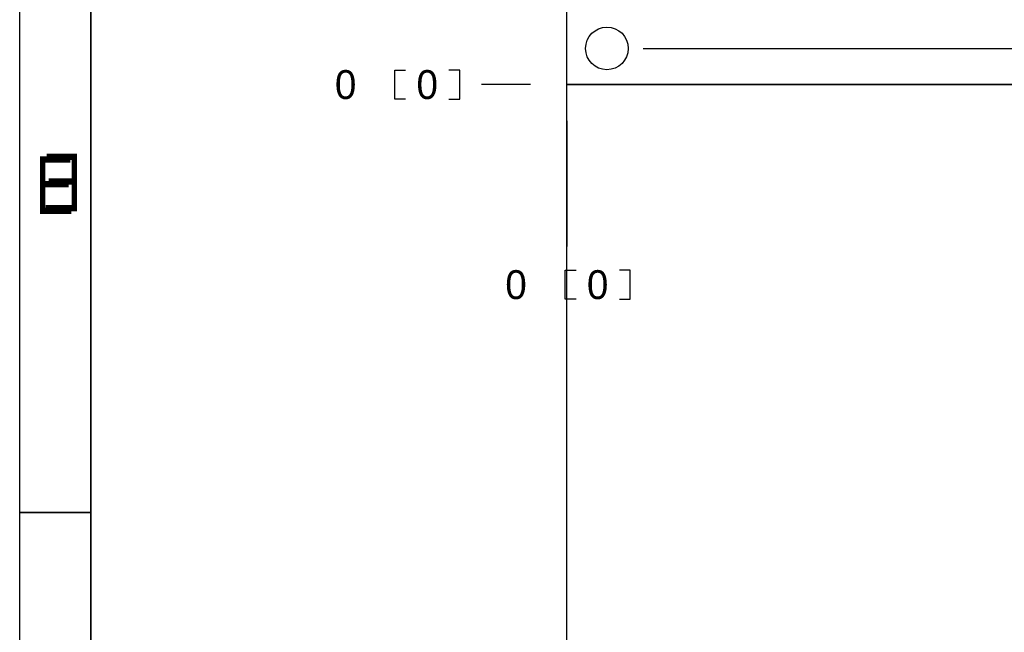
# Model space of a CAD drawing. Extents: x -38 to 372, y -82 to 205.
# Tile 13 of 34: x -38 to 31, y -39 to 5. Entities that reach past the tile are written whole.
import ezdxf

# ---------------------------------------------------------------- set-up
doc = ezdxf.new("R2010")
doc.units = 0
for name, color, linetype in [('BOARD_GEOMETRY_DIMENSION', 2, 'CONTINUOUS'), ('BOARD_GEOMETRY_OUTLINE', 3, 'CONTINUOUS'), ('BOARD_GEOMETRY_SILKSCREEN_B', 1, 'CONTINUOUS'), ('PIN_B', 5, 'CONTINUOUS')]:
    doc.layers.add(name, color=color, linetype=linetype)

msp = doc.modelspace()

# ---------------------------------------------------------------- linework, layer by layer
at = {"layer": 'BOARD_GEOMETRY_DIMENSION'}
msp.add_lwpolyline([(-38.48354, -81.604612), (-38.48354, 205.395322), (371.516402, 205.395322), (371.516402, -81.604612)], close=True, dxfattribs=at)
for points in [[(-33.48355, 200.395332), (-33.48355, -76.604368)], [(5.37337, 2.54381), (119.8118, 2.54381)], [(-11.3284, -1.016), (-12.0904, -1.016), (-12.0904, 1.016), (-11.3284, 1.016)], [(-8.2804, -1.016), (-7.5184, -1.016), (-7.5184, 1.016), (-8.2804, 1.016)], [(-2.54, 0), (-5.9944, 0)], [(0, -2.54), (0, -11.3792)], [(0.6604, -15.0876), (-0.1016, -15.0876), (-0.1016, -13.0556), (0.6604, -13.0556)], [(3.7084, -15.0876), (4.4704, -15.0876), (4.4704, -13.0556), (3.7084, -13.0556)], [(-33.48355, -30.104588), (-38.48354, -30.104588)]]:
    msp.add_lwpolyline(points, dxfattribs=at)
at = {"layer": 'BOARD_GEOMETRY_OUTLINE'}
for points in [[(0, 0), (0, 58.49874), (99.9998, 58.49874), (99.9998, 0)], [(99.9998, 0), (99.9998, -58.49874), (0, -58.49874), (0, 0)]]:
    msp.add_lwpolyline(points, close=True, dxfattribs=at)
at = {"layer": 'BOARD_GEOMETRY_SILKSCREEN_B'}
msp.add_lwpolyline([(-38.48354, -81.604612), (-38.48354, 205.395322), (371.516402, 205.395322), (371.516402, -81.604612)], close=True, dxfattribs=at)
for points in [[(-33.48355, -76.604368), (-33.48355, 200.395332)], [(-38.48354, -30.104588), (-33.48355, -30.104588)]]:
    msp.add_lwpolyline(points, dxfattribs=at)
at = {"layer": 'PIN_B'}
msp.add_circle((2.83337, 2.54381), 1.4986, dxfattribs=at)

# ---------------------------------------------------------------- texts
at = {"layer": 'BOARD_GEOMETRY_DIMENSION'}
for p in [(-16.3068, -1.016), (-10.5664, -1.016), (-4.318, -15.0876), (1.4224, -15.0876)]:
    msp.add_text('0', height=2.032, dxfattribs=at).set_placement(p)
at = {"layer": 'BOARD_GEOMETRY_DIMENSION', "width": 0.75}
msp.add_text('E', height=4.064, dxfattribs=at).set_placement((-37.383466, -9.104376))
at = {"layer": 'BOARD_GEOMETRY_SILKSCREEN_B', "text_generation_flag": 2, "width": 0.75}
msp.add_text('E', height=4.064, dxfattribs=at).set_placement((-34.112962, -8.917178))

doc.saveas('drawing.dxf')
